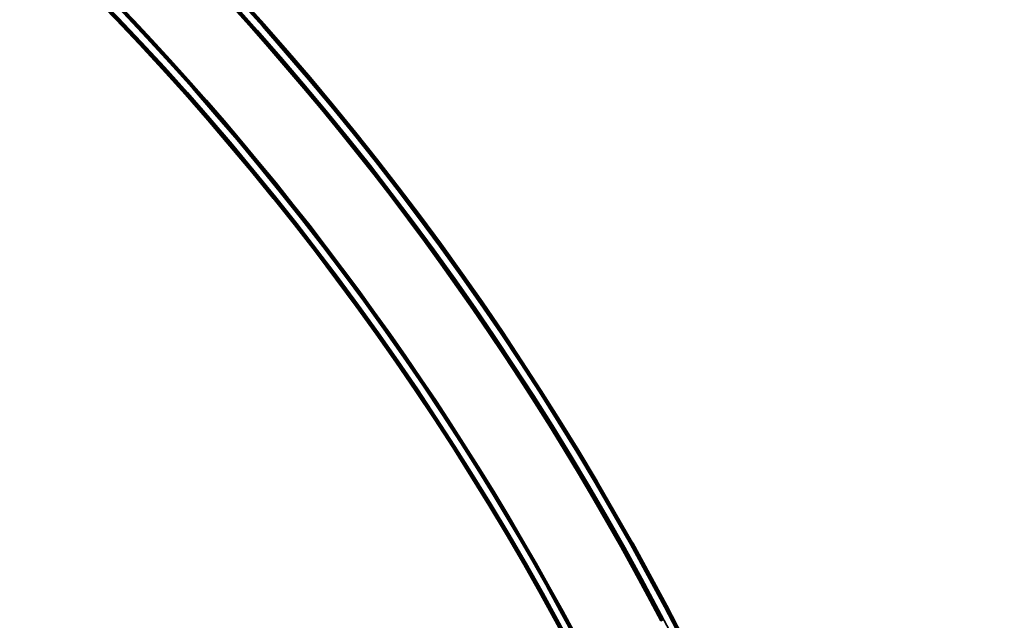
# Model space of a CAD drawing. Header units: millimetres. Extents: x -1503 to 2224, y -4278 to 2541.
# Tile 42 of 50: x 814 to 1069, y -2926 to -2770. Entities that reach past the tile are written whole.
import ezdxf

# ---------------------------------------------------------------- set-up
doc = ezdxf.new("R2010")
doc.units = ezdxf.units.MM
doc.header["$LTSCALE"] = 0.75
doc.layers.add('Visible', color=7, linetype='Continuous', lineweight=70)
doc.layers.add('Visible Narrow', color=7, linetype='Continuous', lineweight=35)

msp = doc.modelspace()

# ---------------------------------------------------------------- linework, layer by layer
at = {"layer": 'Visible', "extrusion": (0, -5.969e-13, -1)}
for radius in [763.5, 736.5]:
    msp.add_circle((-305.85, -3277.76, -27.4), radius, dxfattribs=at)
for radius, start, end in [(761, 117.53924, 152.46076), (739, 117.58742, 152.41258)]:
    msp.add_arc((-305.85, -3277.76, -27.6), radius, start, end, dxfattribs=at)
at = {"layer": 'Visible'}
for radius, start, end in [(760.9, 27.55838, 62.44162), (739.1, 27.54788, 62.45212)]:
    msp.add_arc((305.85, -3277.76, 27.8), radius, start, end, dxfattribs=at)
at = {"layer": 'Visible Narrow', "extrusion": (0, -5.969e-13, -1)}
for radius in [763, 761.3, 738.7, 737]:
    msp.add_circle((-305.85, -3277.76, -27.9), radius, dxfattribs=at)
at = {"layer": 'Visible Narrow'}
for radius, start, end in [(760.6, 27.55824, 62.44176), (739.4, 27.54803, 62.45197)]:
    msp.add_arc((305.85, -3277.76, 28.1), radius, start, end, dxfattribs=at)

doc.saveas('drawing.dxf')
